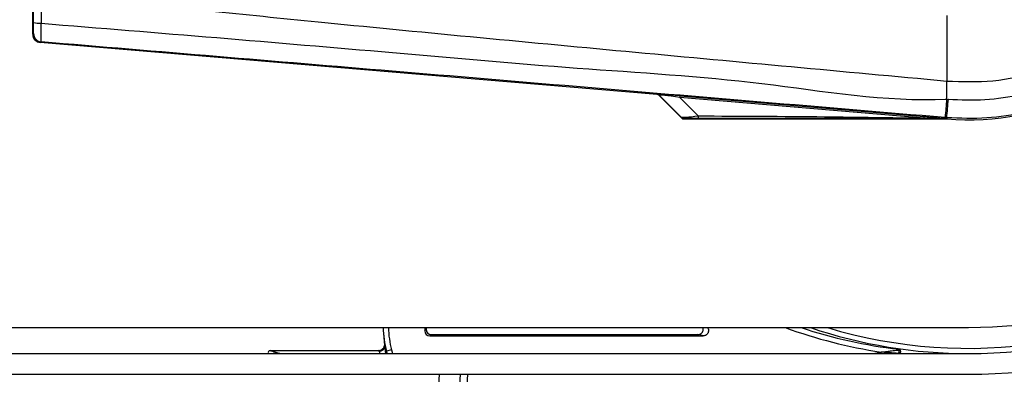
# Model space of a CAD drawing. Header units: millimetres. Extents: x 0 to 420, y 0 to 297.
# Tile 52 of 71: x 215.59 to 220.84, y 233.79 to 235.68. Entities that reach past the tile are written whole.
import ezdxf

# ---------------------------------------------------------------- set-up
doc = ezdxf.new("R2010")
doc.units = ezdxf.units.MM

msp = doc.modelspace()

# ---------------------------------------------------------------- linework, layer by layer
at = {"color": 7, "linetype": 'Continuous', "lineweight": 25}
for p, q in [((215.66113, 235.6043), (215.66113, 237.461)), ((220.53017, 235.70407), (220.53017, 235.35534)), ((215.66113, 235.6043), (215.66546, 235.60828)), ((215.70605, 235.56413), (215.70172, 235.56015)), ((218.98715, 235.28312), (215.70172, 235.56015)), ((220.53017, 235.35534), (220.53025, 235.35534)), ((218.98715, 235.28312), (218.98803, 235.28501)), ((218.99838, 235.2802), (218.99751, 235.27832)), ((219.11523, 235.1626), (218.99838, 235.2802)), ((218.99751, 235.27832), (219.121, 235.15483)), ((219.10892, 235.26715), (219.10963, 235.27555)), ((220.40875, 235.15755), (219.10892, 235.26715)), ((219.10892, 235.26715), (219.2063, 235.16914)), ((219.10963, 235.27555), (220.40946, 235.16595)), ((219.12523, 235.15307), (220.52928, 235.15307)), ((220.40875, 235.15755), (220.40946, 235.16595)), ((220.53009, 235.15952), (220.5211, 235.16028)), ((220.5266, 235.15601), (220.52928, 235.15309)), ((220.5266, 235.15601), (220.52662, 235.15573)), ((220.52662, 235.15573), (220.52928, 235.15307)), ((220.52954, 235.15307), (220.52928, 235.15309)), ((220.52928, 235.15307), (220.52928, 235.15309)), ((220.53009, 235.15952), (220.52954, 235.15307)), ((206.52176, 234.04016), (220.64587, 234.04016)), ((217.74922, 234.04016), (217.74922, 234.02377)), ((217.74922, 234.02377), (217.75647, 234.03102)), ((217.75647, 234.04016), (217.75647, 234.03102)), ((217.52967, 234.00901), (217.53499, 233.94544)), ((217.78416, 234.00333), (217.77691, 233.99608)), ((217.77691, 233.99608), (219.23322, 233.99608)), ((217.78416, 234.00333), (219.20468, 234.00333)), ((216.92617, 233.91781), (217.50578, 233.91781)), ((217.57256, 233.92074), (217.54575, 233.91386)), ((217.57256, 233.92074), (217.57744, 233.90169)), ((204.42754, 233.90169), (220.64587, 233.90169)), ((217.54887, 233.90169), (217.54575, 233.91386)), ((217.54575, 233.91386), (217.54677, 233.90169)), ((220.13536, 233.90169), (220.17992, 233.90955)), ((220.28413, 233.91145), (220.28413, 233.9091)), ((204.41885, 233.79091), (220.64587, 233.79091)), ((217.82671, 233.79091), (217.62741, 230.57837)), ((217.9377, 233.79091), (217.7384, 230.57837)), ((217.77919, 230.57837), (217.97849, 233.79091)), ((217.93866, 233.79091), (217.87245, 232.72364))]:
    msp.add_line(p, q, dxfattribs=at)
at = {"color": 7, "linetype": 'Continuous', "lineweight": 25, "flags": 128}
msp.add_lwpolyline([(220.40875, 235.15755), (220.47476, 235.15653), (220.52662, 235.15573)], dxfattribs=at)
at = {"color": 7, "linetype": 'Continuous', "lineweight": 25}
for centre, radius, start, end in [((220.64587, 236.53265), 2.74174, 270, 90), ((220.64587, 236.53265), 2.63096, 270, 90), ((220.64587, 236.53265), 2.60327, 303.81534, 106.77474), ((220.64587, 236.53265), 2.49249, 270, 90), ((220.64587, 236.53265), 1.38447, 265.18028, 94.81972), ((215.69669, 235.76623), 0.10301, 252.68242, 274.90681), ((215.70977, 235.60828), 0.04431, 180.00461, 265.17567), ((204.53759, 235.45285), 15.99295, 359.305525, 359.650671), ((218.98663, 235.26845), 0.01662, 45.00164, 85.17864), ((268.56395, 231.18622), 48.20693, 175.15357, 175.271316), ((78.01086, 247.25344), 143.03144, 355.1496061, 355.1892913), ((219.26537, 235.16684), 0.05912, 177.77119, 191.51783), ((220.64587, 236.53265), 2.60327, 253.22526, 303.81534), ((220.57935, 236.53265), 2.65334, 249.94725, 261.3418), ((220.57935, 236.53265), 2.62565, 251.6742, 263.32897), ((220.64587, 236.53265), 2.63096, 251.32828, 270), ((216.92638, 233.90672), 0.0111, 91.08078, 206.93181), ((217.50622, 233.94357), 0.02695, 268.42823, 359.05492), ((217.50577, 233.94551), 0.0277, 270.01918, 304.37588), ((220.24144, 233.91053), 0.03432, 345.71555, 17.6193), ((220.27395, 233.91071), 0.0102, 4.11374, 88.84274), ((220.27305, 233.91377), 0.01108, 0.00374, 83.33504), ((220.27405, 233.91213), 0.0101, 273.70074, 356.09756), ((220.27305, 233.9091), 0.01108, 318.02384, 359.99924)]:
    msp.add_arc(centre, radius, start, end, dxfattribs=at)
for centre, major_axis, ratio, start_param, end_param in [((215.70544, 235.6043), (-0.03262, -0.02999), 0.9999298, 5.5398822, 7.0264884), ((218.98576, 235.26657), (-0.007, -0.01507), 0.9999568, 2.7909675, 3.4922178), ((219.18457, 235.26794), (0.19654, -0.01706), 0.0060141, 1.9625231, 3.1394099), ((219.18317, 235.25138), (0.18482, -0.02893), 0.0239119, 1.9879665, 3.1648534), ((219.2522, 235.18191), (0.13716, 0.01902), 0.0487304, 3.1874854, 4.3643723), ((219.2522, 235.15422), (0.11739, -0.00027), 0.0065928, 1.9619927, 3.1388796), ((218.08163, 234.05518), (-0.04707, 0.56275), 0.9808315, 1.5155393, 1.7419089), ((218.08163, 234.05518), (0.04481, -0.53573), 0.9787714, 4.6586453, 4.8835016), ((217.77692, 234.02377), (0.01959, 0.01959), 0.9996955, 2.3563468, 3.9268385), ((217.78417, 234.03103), (0.01959, 0.01959), 0.9996955, 2.3563468, 3.9268385), ((217.02037, 233.89012), (0.09425, -0.02769), 0.0047934, 3.1078252, 4.2435224), ((217.50576, 233.89012), (0, 0.02769), 0.0349101, 6.265732, 6.5779717)]:
    msp.add_ellipse(centre, major_axis=major_axis, ratio=ratio, start_param=start_param, end_param=end_param, dxfattribs=at)
for points, knots in [([(222.02387, 236.53269), (222.02019, 236.45632), (222.01273, 236.30136), (221.95265, 236.07648), (221.85759, 235.86255), (221.7284, 235.6695), (221.56737, 235.49928), (221.3817, 235.35985), (221.17336, 235.2524), (220.95875, 235.18493), (220.74144, 235.15117), (220.60109, 235.15672), (220.53009, 235.15952)], [0, 0, 0, 0, 0.10046502, 0.20384345, 0.30430944, 0.40768894, 0.50815524, 0.61153497, 0.71200234, 0.81538328, 0.9066108, 1, 1, 1, 1]), ([(220.53025, 235.35534), (220.61248, 235.3524), (220.7772, 235.34652), (221.01983, 235.40155), (221.24537, 235.50372), (221.44592, 235.6494), (221.6111, 235.83459), (221.73434, 236.04942), (221.81398, 236.28556), (221.82365, 236.45035), (221.82848, 236.53265)], [0, 0, 0, 0, 0.1248804, 0.2501396, 0.3746494, 0.4998125, 0.6247642, 0.7495577, 0.8749238, 1, 1, 1, 1]), ([(220.53843, 235.25824), (220.60355, 235.25568), (220.73378, 235.25056), (220.93453, 235.28133), (221.13436, 235.34426), (221.32715, 235.44295), (221.50018, 235.57306), (221.64941, 235.72988), (221.76976, 235.90993), (221.85812, 236.1073), (221.91409, 236.31697), (221.92124, 236.46076), (221.92482, 236.53265)], [0, 0, 0, 0, 0.0923036, 0.1846071, 0.2865385, 0.3884688, 0.490398, 0.5923288, 0.694247, 0.7961664, 0.8980845, 1, 1, 1, 1]), ([(215.66603, 235.66788), (215.66606, 235.70742), (215.6661, 235.76109), (215.6661, 235.81491), (215.6661, 235.82909)], [0, 0, 0, 0, 0.7365741, 1, 1, 1, 1]), ([(215.70588, 235.82899), (215.70585, 235.81442), (215.70574, 235.7592), (215.70561, 235.70413), (215.70551, 235.66359)], [0, 0, 0, 0, 0.2638842, 1, 1, 1, 1]), ([(215.70592, 235.82899), (215.72453, 235.826), (215.83935, 235.80757), (216.34317, 235.75628), (217.37833, 235.64939), (218.87182, 235.50873), (219.97716, 235.40649), (220.53017, 235.35534)], [0, 0, 0, 0, 0.0117013, 0.0722088, 0.3141935, 0.6568871, 1, 1, 1, 1]), ([(215.66546, 235.60828), (215.66548, 235.6084), (215.66557, 235.60884), (215.66572, 235.61414), (215.66588, 235.62737), (215.66599, 235.64593), (215.66602, 235.66057), (215.66603, 235.66788)], [0, 0, 0, 0, 0.0821077, 0.3116546, 0.5407071, 0.7703697, 1, 1, 1, 1]), ([(215.70551, 235.66359), (215.70519, 235.65142), (215.70456, 235.62706), (215.70431, 235.59616), (215.70464, 235.57406), (215.70534, 235.56514), (215.7059, 235.56434), (215.70605, 235.56413)], [0, 0, 0, 0, 0.2296881, 0.4595969, 0.6887793, 0.9180889, 1, 1, 1, 1]), ([(215.70551, 235.66359), (216.32924, 235.61261), (217.27988, 235.53492), (218.56085, 235.4193), (219.5453, 235.36243), (220.20056, 235.24246), (220.52937, 235.259), (220.52937, 235.259)], [0, 0, 0, 0, 0.3887669, 0.5925279, 0.7962893, 0.9999993, 1, 1, 1, 1]), ([(220.5211, 235.16028), (220.19374, 235.18786), (219.53902, 235.24303), (218.55724, 235.32554), (217.27833, 235.43281), (216.32908, 235.51209), (215.70605, 235.56413)], [0, 0, 0, 0, 0.2036202, 0.4072406, 0.6109477, 1, 1, 1, 1]), ([(220.52937, 235.259), (220.52937, 235.259), (220.53239, 235.25875), (220.53541, 235.25849), (220.53843, 235.25824)], [0, 0, 0, 0, 0.0003655, 1, 1, 1, 1]), ([(219.11523, 235.1626), (219.11848, 235.16003), (219.12427, 235.15544), (219.13159, 235.15478), (219.13481, 235.15449)], [0, 0, 0, 0, 0.56, 1, 1, 1, 1]), ([(219.121, 235.15483), (219.11921, 235.15698), (219.11604, 235.16083), (219.11548, 235.16206), (219.11523, 235.1626)], [0, 0, 0, 0, 0.560586, 1, 1, 1, 1]), ([(219.121, 235.15483), (219.12138, 235.1545), (219.12227, 235.15374), (219.12378, 235.15316), (219.12484, 235.1531), (219.12523, 235.15307)], [0, 0, 0, 0, 0.3193957, 0.7481913, 1, 1, 1, 1]), ([(219.13481, 235.15449), (219.13396, 235.15423), (219.13244, 235.15375), (219.12744, 235.15328), (219.12523, 235.15307)], [0, 0, 0, 0, 0.5593923, 1, 1, 1, 1]), ([(219.2063, 235.16914), (219.43073, 235.16821), (219.83151, 235.16654), (220.23236, 235.16029), (220.40875, 235.15755)], [0, 0, 0, 0, 0.5599741, 1, 1, 1, 1]), ([(220.52662, 235.15573), (220.28046, 235.15559), (219.84091, 235.15533), (219.40099, 235.15513), (219.20744, 235.15504)], [0, 0, 0, 0, 0.5600269, 1, 1, 1, 1]), ([(220.40946, 235.16595), (220.42078, 235.16499), (220.4543, 235.16216), (220.49374, 235.15884), (220.52109, 235.15649), (220.5266, 235.15601)], [0, 0, 0, 0, 0.2892673, 0.8568296, 1, 1, 1, 1]), ([(219.20468, 234.00333), (219.2078, 234.00363), (219.21405, 234.00425), (219.22235, 234.00903), (219.22868, 234.01608), (219.23218, 234.02483), (219.23291, 234.03332), (219.23117, 234.03821), (219.23047, 234.04016)], [0, 0, 0, 0, 0.17695465, 0.35392046, 0.53059729, 0.70686332, 0.88287877, 1, 1, 1, 1]), ([(219.25515, 234.04016), (219.25646, 234.03837), (219.25962, 234.03405), (219.26137, 234.02554), (219.26046, 234.01617), (219.25639, 234.00759), (219.24976, 234.00091), (219.24166, 233.99679), (219.23589, 233.9963), (219.23322, 233.99608)], [0, 0, 0, 0, 0.1084696, 0.2610699, 0.4133002, 0.5653024, 0.7173174, 0.8695796, 1, 1, 1, 1]), ([(219.23322, 233.99608), (219.22862, 233.99724), (219.21902, 233.99965), (219.20958, 234.00207), (219.20468, 234.00333)], [0, 0, 0, 0, 0.4805562, 1, 1, 1, 1]), ([(217.50816, 233.91249), (217.50755, 233.91312), (217.50623, 233.91452), (217.50548, 233.91588), (217.50548, 233.91648), (217.50548, 233.91662)], [0, 0, 0, 0, 0.3929618, 0.8576493, 1, 1, 1, 1]), ([(217.53527, 233.93424), (217.5345, 233.93175), (217.53296, 233.92676), (217.52713, 233.92015), (217.51941, 233.91515), (217.51279, 233.91311), (217.50901, 233.91258), (217.50829, 233.9125), (217.50816, 233.91249)], [0, 0, 0, 0, 0.2348713, 0.4697522, 0.7048855, 0.9441918, 0.9895117, 1, 1, 1, 1]), ([(217.53313, 233.94153), (217.53314, 233.94175), (217.53317, 233.94219), (217.53316, 233.94192), (217.53298, 233.94058), (217.53248, 233.93809), (217.53103, 233.93376), (217.52769, 233.92783), (217.52362, 233.92463), (217.5213, 233.9228)], [0, 0, 0, 0, 0.12526492, 0.25345928, 0.32520545, 0.397273, 0.54282776, 0.7387067, 1, 1, 1, 1]), ([(217.53317, 233.94312), (217.53323, 233.94235), (217.53338, 233.94052), (217.5344, 233.93701), (217.53512, 233.9347), (217.53527, 233.93424)], [0, 0, 0, 0, 0.3700711, 0.8745007, 1, 1, 1, 1]), ([(217.53527, 233.93424), (217.5354, 233.93527), (217.53566, 233.93726), (217.53549, 233.93951), (217.53541, 233.9406)], [0, 0, 0, 0, 0.5153171, 1, 1, 1, 1]), ([(217.53541, 233.9406), (217.53544, 233.94035), (217.53574, 233.93716), (217.53666, 233.92886), (217.53852, 233.91506), (217.54021, 233.90539), (217.54085, 233.90169)], [0, 0, 0, 0, 0.03160604, 0.40124536, 0.77044658, 1, 1, 1, 1]), ([(220.17992, 233.90955), (220.18007, 233.90956), (220.18068, 233.90963), (220.18222, 233.90981), (220.18602, 233.91026), (220.19678, 233.91152), (220.21386, 233.91355), (220.23971, 233.91666), (220.26001, 233.91916), (220.2724, 233.9207), (220.27415, 233.92092)], [0, 0, 0, 0, 0.00475871, 0.01914659, 0.04829482, 0.1240268, 0.35652256, 0.58453673, 0.94132817, 1, 1, 1, 1]), ([(220.27415, 233.92092), (220.2742, 233.92184), (220.27431, 233.92421), (220.27432, 233.92456), (220.27433, 233.92478)], [0, 0, 0, 0, 0.3925625, 1, 1, 1, 1]), ([(216.97766, 233.90223), (216.97022, 233.90288), (216.95799, 233.90395), (216.94631, 233.90233), (216.94174, 233.90169)], [0, 0, 0, 0, 0.608091, 1, 1, 1, 1]), ([(217.51094, 233.90169), (217.51035, 233.90373), (217.50912, 233.90792), (217.50849, 233.91094), (217.50816, 233.91249)], [0, 0, 0, 0, 0.4857424, 1, 1, 1, 1]), ([(220.2747, 233.90206), (220.27294, 233.90217), (220.26044, 233.90299), (220.23999, 233.90445), (220.21419, 233.90651), (220.19712, 233.90798), (220.18637, 233.90895), (220.18236, 233.90932), (220.18072, 233.90947), (220.18007, 233.90953), (220.17992, 233.90955)], [0, 0, 0, 0, 0.05874608, 0.41583831, 0.64384427, 0.87012485, 0.94882501, 0.97961822, 0.99524922, 1, 1, 1, 1]), ([(220.28413, 233.91377), (220.28413, 233.91364), (220.28413, 233.91343), (220.28413, 233.91201), (220.28413, 233.91145)], [0, 0, 0, 0, 0.60728229, 1, 1, 1, 1])]:
    msp.add_open_spline(points, degree=3, knots=knots, dxfattribs=at)

doc.saveas('drawing.dxf')
